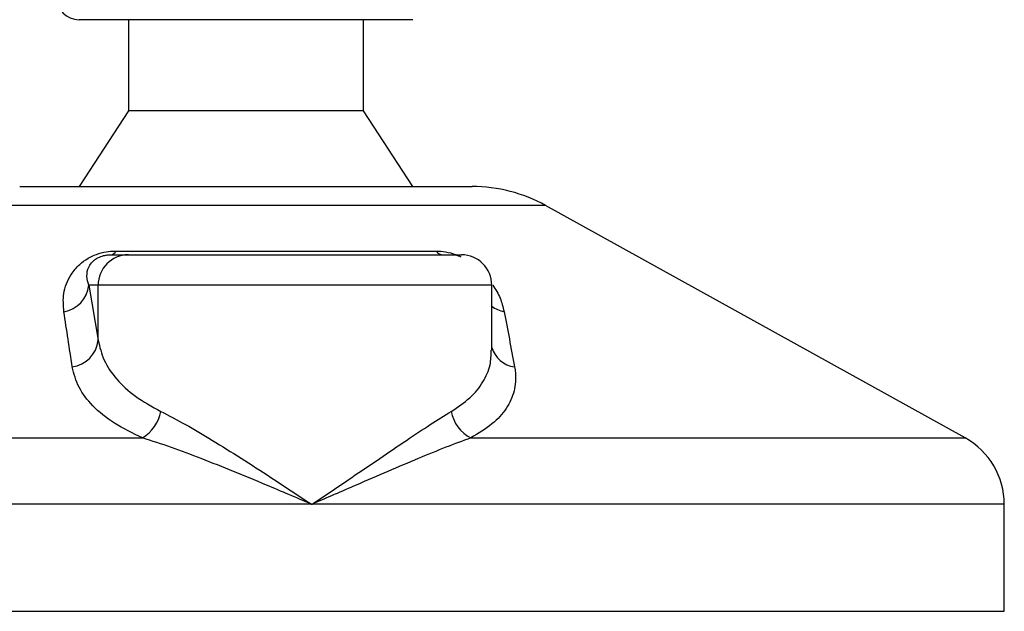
# Model space of a CAD drawing. Header units: millimetres. Extents: x 0 to 420, y 0 to 297.
# Tile 14 of 88: x 97.37 to 104.75, y 159.17 to 163.61. Entities that reach past the tile are written whole.
import ezdxf

# ---------------------------------------------------------------- set-up
doc = ezdxf.new("R2010")
doc.units = ezdxf.units.MM

msp = doc.modelspace()

# ---------------------------------------------------------------- linework, layer by layer
at = {"color": 7, "linetype": 'Continuous', "lineweight": 25}
for p, q in [((100.3193, 163.6066), (97.818, 163.6066)), ((98.1875, 163.6066), (98.1875, 162.9244)), ((99.9498, 162.9244), (99.9498, 163.6066)), ((98.1875, 162.9244), (97.818, 162.3559)), ((99.9498, 162.9244), (98.1875, 162.9244)), ((100.3193, 162.3559), (99.9498, 162.9244)), ((97.3727, 162.3559), (100.7645, 162.3559)), ((101.3154, 162.2135), (96.8303, 162.2135)), ((104.4605, 160.4716), (101.3154, 162.2135)), ((98.094, 161.8727), (100.4936, 161.8727)), ((98.0565, 161.8443), (98.1874, 161.8443)), ((98.1874, 161.8443), (100.6841, 161.8443)), ((97.8899, 161.6169), (97.9609, 161.2037)), ((97.9609, 161.6169), (97.8899, 161.6169)), ((97.9609, 161.2037), (97.9609, 161.6169)), ((100.9115, 161.6169), (97.9609, 161.6169)), ((100.9115, 161.1299), (100.9115, 161.6169)), ((93.6768, 160.4716), (98.2932, 160.4716)), ((100.7543, 160.4716), (104.4605, 160.4716)), ((99.5616, 159.9743), (93.3837, 159.9743)), ((104.7535, 159.9743), (99.5616, 159.9743)), ((104.7535, 159.1724), (104.7535, 159.9743)), ((93.4051, 159.1724), (104.7535, 159.1724))]:
    msp.add_line(p, q, dxfattribs=at)
for centre, radius, start, end in [((97.818, 163.7771), 0.1705, 180, 270), ((100.7645, 161.2189), 1.137, 61.02029, 90), ((98.0492, 161.8928), 0.049, 278.49257, 335.89592), ((100.5526, 161.9195), 0.0753, 218.34182, 266.79191), ((98.1879, 161.6173), 0.227, 90.1083, 180.10789), ((100.6841, 161.6169), 0.2274, 0, 90), ((97.6693, 161.6367), 0.2216, 279.07467, 354.85539), ((101.0473, 161.6401), 0.2264, 233.12971, 258.87121), ((97.7399, 161.2252), 0.222, 276.94193, 354.44804), ((101.1072, 161.2069), 0.2036, 196.03358, 262.99521), ((98.1313, 160.7317), 0.3063, 301.89425, 348.4889), ((100.8841, 160.7204), 0.2806, 190.22117, 242.43176), ((104.1851, 159.9743), 0.5685, 0, 61.02029)]:
    msp.add_arc(centre, radius, start, end, dxfattribs=at)
for points, knots in [([(97.7042, 161.4179), (97.7005, 161.4632), (97.693, 161.5535), (97.7373, 161.6744), (97.809, 161.7647), (97.8772, 161.8162), (97.947, 161.8495), (98.0187, 161.8684), (98.0682, 161.8726), (98.0917, 161.8727), (98.094, 161.8727)], [0, 0, 0, 0, 0.279169, 0.556616, 0.699103, 0.79156, 0.861484, 0.930808, 0.993266, 1, 1, 1, 1]), ([(100.4936, 161.8727), (100.5169, 161.8715), (100.5641, 161.8691), (100.6317, 161.8511), (100.6669, 161.8345), (100.6795, 161.8286)], [0, 0, 0, 0, 0.38733, 0.781157, 1, 1, 1, 1]), ([(97.8899, 161.6169), (97.8841, 161.6388), (97.8725, 161.683), (97.8815, 161.7421), (97.9111, 161.7881), (97.9402, 161.8128), (97.965, 161.8258), (97.9832, 161.833), (97.9997, 161.8379), (98.0219, 161.8423), (98.039, 161.8439), (98.0511, 161.8442), (98.0552, 161.8443), (98.0565, 161.8443)], [0, 0, 0, 0, 0.3126385, 0.6283409, 0.7723225, 0.8532102, 0.8895986, 0.904004, 0.9304919, 0.9491875, 0.9821779, 0.994635, 1, 1, 1, 1]), ([(100.9185, 161.6158), (100.9293, 161.6006), (100.9643, 161.5511), (100.9874, 161.4855), (100.9994, 161.4356), (101.0036, 161.4179)], [0, 0, 0, 0, 0.2227088, 0.7244469, 1, 1, 1, 1]), ([(97.7667, 161.0048), (97.7562, 161.0741), (97.7351, 161.2132), (97.7145, 161.3495), (97.7042, 161.4179)], [0, 0, 0, 0, 0.497852, 1, 1, 1, 1]), ([(101.0036, 161.4179), (101.0169, 161.3501), (101.0435, 161.2138), (101.0694, 161.0747), (101.0824, 161.0048)], [0, 0, 0, 0, 0.497854, 1, 1, 1, 1]), ([(97.9609, 161.2037), (97.9727, 161.1534), (97.9966, 161.0514), (98.0929, 160.9111), (98.2322, 160.7803), (98.3643, 160.7075), (98.4315, 160.6706)], [0, 0, 0, 0, 0.246594, 0.499691, 0.745736, 1, 1, 1, 1]), ([(100.608, 160.6706), (100.6571, 160.7036), (100.7567, 160.7706), (100.8504, 160.8894), (100.9047, 161.0094), (100.9069, 161.0928), (100.9079, 161.1299)], [0, 0, 0, 0, 0.259926, 0.52767, 0.789907, 1, 1, 1, 1]), ([(98.2932, 160.4716), (98.22, 160.5072), (98.071, 160.5797), (97.9152, 160.7091), (97.8058, 160.8509), (97.7799, 160.953), (97.7667, 161.0048)], [0, 0, 0, 0, 0.2463531, 0.5014676, 0.7472632, 1, 1, 1, 1]), ([(101.0824, 161.0048), (101.0846, 160.9903), (101.0943, 160.9284), (101.0859, 160.8215), (101.0275, 160.6923), (100.922, 160.5726), (100.8107, 160.5056), (100.7543, 160.4716)], [0, 0, 0, 0, 0.069995, 0.299889, 0.53536, 0.764296, 1, 1, 1, 1]), ([(98.4315, 160.6706), (98.4917, 160.6393), (98.614, 160.5759), (98.8176, 160.4545), (99.0329, 160.3205), (99.2817, 160.1601), (99.4595, 160.0424), (99.5607, 159.9749), (99.5616, 159.9743)], [0, 0, 0, 0, 0.179094, 0.363291, 0.550509, 0.741364, 0.997754, 1, 1, 1, 1]), ([(99.5616, 159.9743), (99.5624, 159.9749), (99.6636, 160.0424), (99.8376, 160.1596), (100.074, 160.3201), (100.2717, 160.4536), (100.4537, 160.5754), (100.5566, 160.6389), (100.608, 160.6706)], [0, 0, 0, 0, 0.002246, 0.258638, 0.447717, 0.636712, 0.818473, 1, 1, 1, 1]), ([(99.5616, 159.9743), (99.5606, 159.9747), (99.4483, 160.023), (99.1694, 160.142), (98.8147, 160.287), (98.5059, 160.4034), (98.3645, 160.4487), (98.2932, 160.4716)], [0, 0, 0, 0, 0.002215, 0.258094, 0.6355, 0.816059, 1, 1, 1, 1]), ([(100.7543, 160.4716), (100.693, 160.4492), (100.5693, 160.4039), (100.2875, 160.2876), (99.9497, 160.142), (99.6748, 160.023), (99.5625, 159.9747), (99.5616, 159.9743)], [0, 0, 0, 0, 0.180415, 0.364501, 0.741906, 0.997785, 1, 1, 1, 1])]:
    msp.add_open_spline(points, degree=3, knots=knots, dxfattribs=at)

doc.saveas('drawing.dxf')
